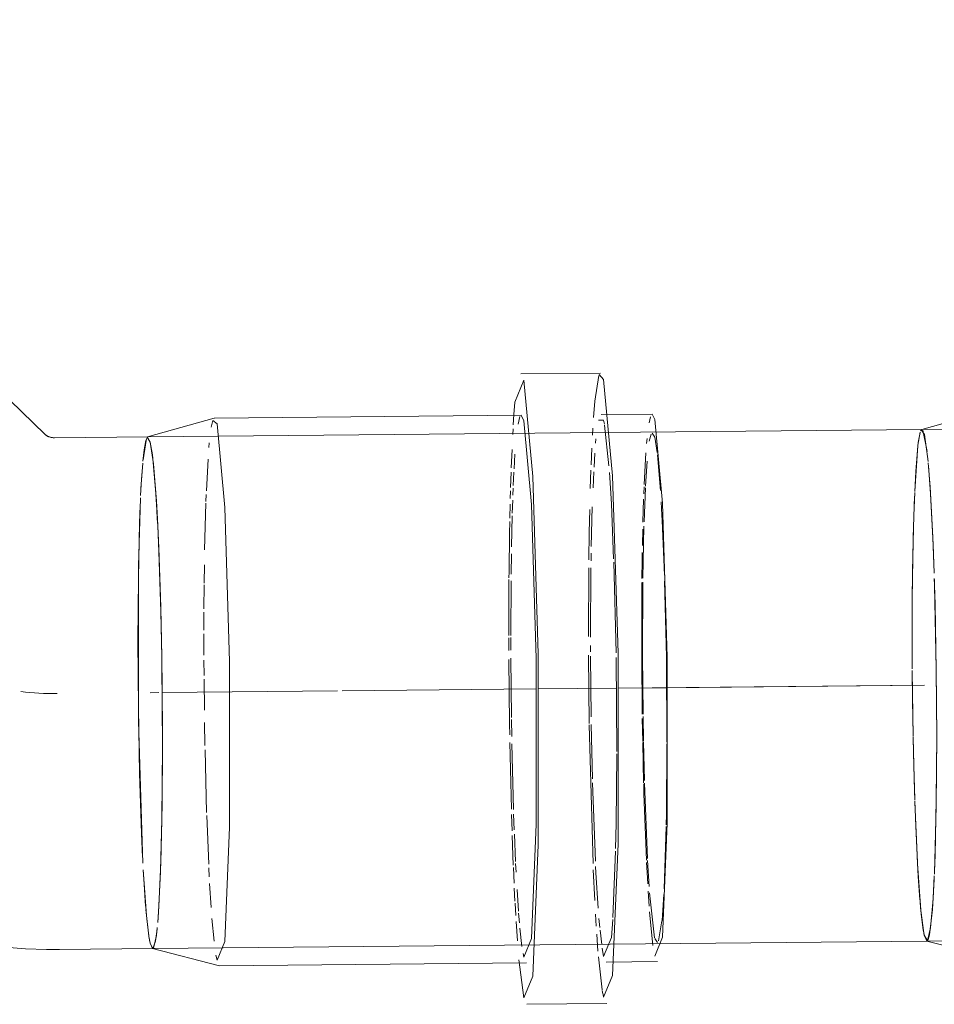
# Model space of a CAD drawing. Header units: millimetres. Extents: x -121 to 29920, y 1231 to 31888.
# Tile 9 of 256: x 7962 to 8051, y 8833 to 8929. Entities that reach past the tile are written whole.
import ezdxf

# ---------------------------------------------------------------- set-up
doc = ezdxf.new("R2010")
doc.units = ezdxf.units.MM
doc.linetypes.add('ADSK_Осевая', pattern=[700, 500, -100, 0, -100])
doc.layers.add('P-PIPE-____-CNTR', color=3, linetype='ADSK_Осевая', lineweight=20)
doc.layers.add('P-PIPE-____-OTLN', color=3, linetype='Continuous', lineweight=20)

# ---------------------------------------------------------------- blocks, each defined once
blk = doc.blocks.new('ADSK_ППР_Отвод канализационный_Составной - Отвод раструбный-1324022-3D severage Left')
at = {"layer": 'P-PIPE-____-OTLN', "color": 22}
for p, q in [((-16820.861, 8888.247), (-16862.603, 8928.78)), ((-16766.617, 8894.254), (-16774.408, 8894.178)), ((-16766.757, 8894.105), (-16766.32, 8893.625)), ((-16804.351, 8889.837), (-16810.857, 8888.025)), ((-16774.369, 8890.129), (-16804.335, 8889.84)), ((-16774.369, 8890.129), (-16774.112, 8889.583)), ((-16761.584, 8890.252), (-16766.578, 8890.204)), ((-16761.584, 8890.252), (-16761.326, 8889.706)), ((-16804.49, 8889.628), (-16804.077, 8889.294)), ((-16810.842, 8888.027), (-16819.931, 8887.939)), ((-16810.601, 8887.517), (-16810.857, 8888.025)), ((-16809.869, 8879.337), (-16809.897, 8879.887)), ((-16809.463, 8865.818), (-16809.474, 8866.537)), ((-16819.449, 8837.942), (-16810.36, 8838.029)), ((-16810.374, 8838.031), (-16803.835, 8836.344)), ((-16810.374, 8838.031), (-16810.36, 8838.029)), ((-16803.819, 8836.342), (-16773.854, 8836.631)), ((-16774.112, 8833.21), (-16774.517, 8836.206)), ((-16766.063, 8836.706), (-16761.068, 8836.754)), ((-16773.815, 8832.581), (-16766.024, 8832.656))]:
    blk.add_line(p, q, dxfattribs=at)
at = {"layer": 'P-PIPE-____-OTLN', "color": 9}
for p, q in [((-16775.142, 8889.2), (-16775.078, 8890.192)), ((-16774.677, 8889.266), (-16774.491, 8890)), ((-16761.891, 8889.39), (-16761.758, 8889.983)), ((-16804.646, 8888.953), (-16804.49, 8889.628)), ((-16766.814, 8889.639), (-16766.32, 8889.658)), ((-16766.32, 8889.658), (-16766.25, 8889.258)), ((-16766.235, 8889.168), (-16765.802, 8885.175)), ((-16810.977, 8887.855), (-16811.304, 8885.793)), ((-16761.583, 8888.386), (-16761.326, 8887.992)), ((-16810.392, 8886.269), (-16810.601, 8887.517)), ((-16810.053, 8882.5), (-16810.39, 8886.25)), ((-16811.336, 8885.443), (-16811.5, 8882.966)), ((-16809.922, 8880.344), (-16810.049, 8882.447)), ((-16760.623, 8880.362), (-16760.596, 8879.842)), ((-16809.905, 8880.021), (-16809.871, 8879.367)), ((-16809.576, 8871.385), (-16809.771, 8877.183)), ((-16765.33, 8875.774), (-16765.11, 8866.909)), ((-16809.474, 8866.537), (-16809.575, 8871.332)), ((-16809.473, 8866.492), (-16809.463, 8865.833)), ((-16809.404, 8857.782), (-16809.463, 8865.818)), ((-16765.161, 8847.552), (-16765.423, 8841.061)), ((-16811.279, 8845.705), (-16810.967, 8841.253)), ((-16809.791, 8841.597), (-16809.594, 8845.548)), ((-16810.938, 8840.945), (-16810.689, 8838.975)), ((-16809.869, 8840.577), (-16809.792, 8841.584)), ((-16810.081, 8838.789), (-16809.932, 8839.916)), ((-16810.669, 8838.864), (-16810.601, 8838.539)), ((-16810.35, 8838.03), (-16810.086, 8838.757)), ((-16810.601, 8838.539), (-16810.374, 8838.031)), ((-16766.32, 8837.252), (-16766.454, 8838.051)), ((-16804.077, 8836.888), (-16804.177, 8837.388)), ((-16774.517, 8836.206), (-16774.587, 8836.93)), ((-16774.112, 8837.177), (-16774.186, 8837.535)), ((-16766.458, 8833.992), (-16766.823, 8837.206)), ((-16766.387, 8833.597), (-16766.449, 8833.936)), ((-16766.32, 8833.285), (-16766.383, 8833.574))]:
    blk.add_line(p, q, dxfattribs=at)
at = {"layer": 'P-PIPE-____-OTLN', "color": 10}
for p, q in [((-16775.197, 8888.238), (-16775.166, 8888.797)), ((-16767.418, 8888.2), (-16767.381, 8888.864)), ((-16767.108, 8887.418), (-16767.073, 8887.813)), ((-16762.121, 8887.388), (-16762.079, 8887.861)), ((-16761.862, 8887.613), (-16761.676, 8888.293)), ((-16761.326, 8887.992), (-16761.102, 8886.505)), ((-16804.872, 8886.97), (-16804.832, 8887.425)), ((-16767.549, 8885.284), (-16767.482, 8886.907)), ((-16775.342, 8884.995), (-16775.268, 8886.774)), ((-16775.063, 8884.907), (-16774.977, 8886.329)), ((-16767.261, 8885.076), (-16767.181, 8886.43)), ((-16762.357, 8883.381), (-16762.191, 8886.452)), ((-16761.075, 8886.275), (-16760.768, 8882.787)), ((-16805.117, 8882.736), (-16804.956, 8885.837)), ((-16762.232, 8883.2), (-16762.083, 8885.644)), ((-16775.407, 8883.07), (-16775.357, 8884.564)), ((-16775.142, 8883.266), (-16775.08, 8884.583)), ((-16767.626, 8882.971), (-16767.568, 8884.773)), ((-16767.357, 8883.028), (-16767.285, 8884.62)), ((-16775.179, 8882.338), (-16775.152, 8883.025)), ((-16762.394, 8882.461), (-16762.367, 8883.149)), ((-16762.37, 8879.72), (-16762.24, 8883.035)), ((-16805.157, 8881.706), (-16805.131, 8882.406)), ((-16775.439, 8881.988), (-16775.416, 8882.762)), ((-16805.283, 8876.996), (-16805.163, 8881.545)), ((-16775.485, 8880.081), (-16775.453, 8881.431)), ((-16775.238, 8880.554), (-16775.197, 8881.834)), ((-16767.526, 8877.319), (-16767.425, 8881.199)), ((-16762.48, 8879.7), (-16762.412, 8881.943)), ((-16760.697, 8881.678), (-16760.623, 8880.362)), ((-16775.317, 8877.284), (-16775.246, 8880.292)), ((-16809.771, 8877.183), (-16809.869, 8879.337)), ((-16760.596, 8879.842), (-16760.384, 8874.512)), ((-16762.532, 8877.408), (-16762.497, 8879.019)), ((-16775.358, 8874.622), (-16775.329, 8876.589)), ((-16767.55, 8875.919), (-16767.538, 8876.664)), ((-16762.557, 8875.925), (-16762.544, 8876.713)), ((-16805.33, 8873.726), (-16805.308, 8875.513)), ((-16762.579, 8874.19), (-16762.557, 8875.913)), ((-16775.564, 8874.248), (-16775.56, 8874.829)), ((-16767.794, 8868.511), (-16767.768, 8875.241)), ((-16767.596, 8868.46), (-16767.56, 8875.222)), ((-16805.35, 8871.236), (-16805.332, 8873.559)), ((-16775.58, 8868.604), (-16775.566, 8874.1)), ((-16775.392, 8868.615), (-16775.366, 8873.951)), ((-16762.607, 8868.537), (-16762.583, 8873.805)), ((-16762.516, 8866.601), (-16762.492, 8873.829)), ((-16760.365, 8873.92), (-16760.191, 8866.495)), ((-16805.357, 8869.13), (-16805.352, 8870.878)), ((-16805.355, 8866.691), (-16805.358, 8868.764)), ((-16775.577, 8867.155), (-16775.58, 8868.38)), ((-16775.39, 8867.177), (-16775.392, 8868.414)), ((-16767.594, 8867.022), (-16767.595, 8867.64)), ((-16762.602, 8866.679), (-16762.607, 8868.525)), ((-16767.723, 8860.018), (-16767.788, 8866.698)), ((-16762.55, 8860.943), (-16762.602, 8866.676)), ((-16805.345, 8864.715), (-16805.353, 8866.19)), ((-16775.332, 8860.596), (-16775.387, 8866.387)), ((-16767.541, 8860.658), (-16767.593, 8866.602)), ((-16762.467, 8860.917), (-16762.516, 8866.599)), ((-16805.312, 8861.33), (-16805.342, 8864.345)), ((-16805.257, 8857.868), (-16805.295, 8860.106)), ((-16775.302, 8858.733), (-16775.329, 8860.395)), ((-16767.356, 8846.333), (-16767.721, 8859.897)), ((-16767.415, 8854.604), (-16767.53, 8859.916)), ((-16762.506, 8858.245), (-16762.544, 8860.518)), ((-16762.422, 8858.328), (-16762.464, 8860.713)), ((-16775.328, 8851.637), (-16775.484, 8858.156)), ((-16775.125, 8851.621), (-16775.289, 8858.025)), ((-16762.414, 8854.226), (-16762.504, 8858.148)), ((-16762.327, 8854.442), (-16762.42, 8858.233)), ((-16805.091, 8851.332), (-16805.249, 8857.46)), ((-16767.13, 8846.57), (-16767.405, 8854.226)), ((-16762.383, 8853.153), (-16762.411, 8854.129)), ((-16762.04, 8846.837), (-16762.32, 8854.196)), ((-16762.139, 8846.671), (-16762.383, 8853.14)), ((-16804.89, 8846.259), (-16805.08, 8851.016)), ((-16775.263, 8849.527), (-16775.313, 8851.13)), ((-16775.056, 8849.641), (-16775.11, 8851.17)), ((-16760.211, 8849.943), (-16760.417, 8843.871)), ((-16775.141, 8846.187), (-16775.248, 8849.085)), ((-16774.925, 8846.548), (-16775.039, 8849.216)), ((-16761.876, 8844.094), (-16762.03, 8846.644)), ((-16804.83, 8845.052), (-16804.874, 8845.914)), ((-16775.066, 8844.418), (-16775.132, 8845.956)), ((-16774.872, 8845.487), (-16774.914, 8846.334)), ((-16767.189, 8842.713), (-16767.331, 8845.727)), ((-16804.649, 8842.053), (-16804.794, 8844.387)), ((-16774.98, 8842.644), (-16775.043, 8843.917)), ((-16774.636, 8841.673), (-16774.777, 8843.787)), ((-16761.878, 8842.17), (-16761.974, 8843.625)), ((-16761.34, 8839.086), (-16761.833, 8843.486)), ((-16760.446, 8843.314), (-16760.621, 8840.76)), ((-16774.903, 8841.251), (-16774.97, 8842.447)), ((-16761.507, 8838.318), (-16761.836, 8841.608)), ((-16804.363, 8838.753), (-16804.569, 8840.966)), ((-16774.741, 8838.793), (-16774.867, 8840.664)), ((-16774.544, 8840.534), (-16774.621, 8841.485)), ((-16767.044, 8840.202), (-16767.116, 8841.39)), ((-16766.697, 8840.092), (-16766.776, 8840.963)), ((-16760.623, 8840.738), (-16760.948, 8838.771)), ((-16774.297, 8838.234), (-16774.499, 8840.027)), ((-16766.507, 8838.432), (-16766.67, 8839.822)), ((-16766.872, 8837.788), (-16766.994, 8839.449)), ((-16761.07, 8838.62), (-16761.326, 8839.014)), ((-16810.291, 8838.073), (-16810.359, 8838.031))]:
    blk.add_line(p, q, dxfattribs=at)
at = {"layer": 'P-PIPE-____-OTLN', "color": 22}
for points in [[(-16775.078, 8890.192, 0), (-16774.978, 8891.426, 0), (-16774.112, 8893.55, 0)], [(-16774.112, 8893.55, 0), (-16773.245, 8884.15, 0), (-16772.709, 8866.817, 0), (-16772.709, 8848.171, 0), (-16773.245, 8835.334, 0), (-16774.112, 8833.21, 0)], [(-16766.32, 8893.625, 0), (-16765.454, 8884.225, 0), (-16764.918, 8866.892, 0), (-16764.918, 8848.246, 0), (-16765.454, 8835.409, 0), (-16766.32, 8833.285, 0)], [(-16761.326, 8889.706, 0), (-16760.574, 8881.542, 0), (-16760.108, 8866.488, 0), (-16760.108, 8850.294, 0), (-16760.574, 8839.145, 0), (-16761.326, 8837.3, 0)], [(-16804.077, 8889.294, 0), (-16803.324, 8881.13, 0), (-16802.859, 8866.076, 0), (-16802.859, 8849.882, 0), (-16803.324, 8838.733, 0), (-16804.077, 8836.888, 0)], [(-16774.112, 8889.583, 0), (-16773.359, 8881.419, 0), (-16772.894, 8866.365, 0), (-16772.894, 8850.171, 0), (-16773.359, 8839.022, 0), (-16774.112, 8837.177, 0)], [(-16819.931, 8887.939, 0), (-16820.001, 8887.94, 0), (-16820.07, 8887.943, 0), (-16820.137, 8887.949, 0), (-16820.203, 8887.958, 0), (-16820.266, 8887.968, 0), (-16820.326, 8887.981, 0), (-16820.385, 8887.996, 0), (-16820.44, 8888.012, 0), (-16820.492, 8888.03, 0), (-16820.542, 8888.049, 0), (-16820.588, 8888.068, 0), (-16820.631, 8888.089, 0), (-16820.672, 8888.11, 0), (-16820.709, 8888.131, 0), (-16820.742, 8888.153, 0), (-16820.773, 8888.174, 0), (-16820.801, 8888.195, 0), (-16820.826, 8888.215, 0), (-16820.848, 8888.235, 0), (-16820.861, 8888.247, 0)], [(-16810.91, 8887.983, 0), (-16810.601, 8887.517, 0), (-16810.291, 8885.382, 0), (-16810.002, 8881.724, 0), (-16809.905, 8880.021, 0)], [(-16809.871, 8879.367, 0), (-16809.754, 8876.792, 0), (-16809.564, 8870.922, 0), (-16809.473, 8866.492, 0)], [(-16809.458, 8865.478, 0), (-16809.445, 8864.514, 0), (-16809.404, 8858.004, 0)], [(-16809.404, 8858.004, 0), (-16809.445, 8851.837, 0), (-16809.458, 8850.981, 0)], [(-16855.693, 8852.376, 0), (-16854.197, 8850.981, 0), (-16852.647, 8849.648, 0), (-16851.045, 8848.379, 0), (-16849.394, 8847.176, 0), (-16847.697, 8846.04, 0), (-16845.956, 8844.974, 0), (-16844.175, 8843.979, 0), (-16842.357, 8843.055, 0), (-16840.504, 8842.206, 0), (-16838.619, 8841.431, 0), (-16836.705, 8840.731, 0), (-16834.767, 8840.108, 0), (-16832.805, 8839.563, 0), (-16830.825, 8839.096, 0), (-16828.828, 8838.707, 0), (-16826.818, 8838.397, 0), (-16824.798, 8838.167, 0), (-16822.77, 8838.016, 0), (-16820.739, 8837.945, 0), (-16819.449, 8837.942, 0)], [(-16809.464, 8850.612, 0), (-16809.564, 8846.433, 0), (-16809.754, 8842.16, 0), (-16809.871, 8840.561, 0)], [(-16809.914, 8840.091, 0), (-16810.002, 8839.308, 0), (-16810.291, 8838.073, 0)]]:
    blk.add_polyline3d(points, dxfattribs=at)
at = {"layer": 'P-PIPE-____-OTLN', "color": 9}
for points in [[(-16767.315, 8889.909, 0), (-16767.187, 8891.501, 0), (-16766.797, 8894.008, 0)], [(-16811.316, 8885.66, 0), (-16811.199, 8886.748, 0), (-16811.038, 8887.656, 0)], [(-16811.533, 8882.294, 0), (-16811.447, 8883.897, 0), (-16811.336, 8885.439, 0)], [(-16765.755, 8884.547, 0), (-16765.568, 8881.494, 0), (-16765.342, 8876.109, 0)], [(-16811.543, 8882.08, 0), (-16811.739, 8875.373, 0), (-16811.739, 8860.238, 0), (-16811.315, 8846.374, 0)], [(-16811.798, 8868.052, 0), (-16811.757, 8874.219, 0), (-16811.637, 8879.623, 0), (-16811.577, 8881.295, 0)], [(-16811.345, 8846.972, 0), (-16811.447, 8849.264, 0), (-16811.637, 8855.134, 0), (-16811.757, 8861.542, 0), (-16811.798, 8868.052, 0)], [(-16765.103, 8866.468, 0), (-16765.103, 8866.44, 0), (-16765.045, 8857.289, 0)], [(-16809.592, 8845.606, 0), (-16809.463, 8850.683, 0), (-16809.404, 8857.727, 0)], [(-16765.045, 8857.059, 0), (-16765.103, 8850.246, 0), (-16765.154, 8847.815, 0)], [(-16811.045, 8842.155, 0), (-16811.199, 8844.332, 0), (-16811.281, 8845.735, 0)], [(-16810.733, 8839.247, 0), (-16810.91, 8840.674, 0), (-16811.018, 8841.828, 0)], [(-16765.435, 8840.877, 0), (-16765.568, 8839.097, 0), (-16766.32, 8837.252, 0)], [(-16810.359, 8838.031, 0), (-16810.601, 8838.539, 0), (-16810.701, 8839.049, 0)]]:
    blk.add_polyline3d(points, dxfattribs=at)
at = {"layer": 'P-PIPE-____-OTLN', "color": 10}
for points in [[(-16767.76, 8876.011, 0), (-16767.723, 8878.664, 0), (-16767.678, 8880.929, 0)], [(-16775.56, 8874.834, 0), (-16775.514, 8878.589, 0), (-16775.492, 8879.75, 0)], [(-16762.488, 8874.21, 0), (-16762.464, 8875.848, 0), (-16762.383, 8879.306, 0)], [(-16775.497, 8858.896, 0), (-16775.514, 8859.943, 0), (-16775.573, 8866.269, 0)], [(-16760.191, 8866.474, 0), (-16760.188, 8866.293, 0), (-16760.134, 8858.239, 0)], [(-16760.134, 8858.012, 0), (-16760.188, 8851.158, 0), (-16760.208, 8850.101, 0)], [(-16762.017, 8844.339, 0), (-16762.079, 8845.464, 0), (-16762.129, 8846.452, 0)], [(-16766.857, 8841.96, 0), (-16767.073, 8845.416, 0), (-16767.105, 8846.037, 0)]]:
    blk.add_polyline3d(points, dxfattribs=at)
at = {"layer": 'P-PIPE-____-OTLN', "color": 9}
blk.add_ellipse((-16819.69, 8888.718), major_axis=(25.599, 6.099), ratio=0.978432, start_param=4.348088, end_param=4.483383, dxfattribs=at)
blk = doc.blocks.new('ADSK_ППР_Отвод канализационный_Составной - Отвод раструбный-1586751-3D severage Left')
at = {"layer": 'P-PIPE-____-OTLN', "color": 22}
for p, q in [((-16628.474, 8904.082), (-16633.719, 8902.92)), ((-16624.236, 8900.872), (-16627.598, 8900.127)), ((-16632.843, 8898.966), (-16653.017, 8894.499)), ((-16691.011, 8894.983), (-16698.802, 8894.907)), ((-16657.03, 8891.818), (-16663.149, 8890.463)), ((-16658.123, 8892.256), (-16661.802, 8889.722)), ((-16698.763, 8890.858), (-16728.728, 8890.569)), ((-16685.977, 8890.981), (-16690.972, 8890.933)), ((-16728.744, 8890.566), (-16735.25, 8888.754)), ((-16735.235, 8888.756), (-16735.25, 8888.754)), ((-16676.203, 8889.325), (-16735.235, 8888.756)), ((-16636.388, 8878.518), (-16636.655, 8879.067)), ((-16734.008, 8873.515), (-16734.026, 8874.087)), ((-16598.654, 8871.136), (-16598.666, 8870.22)), ((-16616.032, 8847.893), (-16612.67, 8848.637)), ((-16641.45, 8842.264), (-16621.277, 8846.731)), ((-16620.401, 8842.777), (-16615.156, 8843.938)), ((-16652.339, 8841.646), (-16646.22, 8843)), ((-16651.432, 8842.886), (-16647.026, 8842.142)), ((-16646.22, 8843), (-16645.907, 8843.074)), ((-16641.45, 8842.264), (-16648.2, 8842.386)), ((-16734.768, 8838.76), (-16728.228, 8837.073)), ((-16734.768, 8838.76), (-16734.753, 8838.758)), ((-16734.753, 8838.758), (-16675.721, 8839.327)), ((-16728.212, 8837.071), (-16698.247, 8837.36)), ((-16690.456, 8837.435), (-16685.461, 8837.483)), ((-16698.208, 8833.31), (-16690.417, 8833.385))]:
    blk.add_line(p, q, dxfattribs=at)
at = {"layer": 'P-PIPE-____-OTLN', "color": 9}
for p, q in [((-16631.436, 8903.12), (-16628.86, 8903.991)), ((-16636.405, 8899.859), (-16631.908, 8902.907)), ((-16624.956, 8900.402), (-16619.303, 8899.476)), ((-16624.571, 8900.793), (-16620.084, 8901.167)), ((-16628.26, 8899.31), (-16626.795, 8900.043)), ((-16636.536, 8897.588), (-16633.178, 8898.888)), ((-16631.54, 8898.531), (-16630.413, 8899.136)), ((-16624.171, 8899.09), (-16623.876, 8899.158)), ((-16644.967, 8894.782), (-16642.173, 8898.082)), ((-16691.378, 8893.907), (-16691.169, 8894.79)), ((-16691.693, 8890.85), (-16691.396, 8893.794)), ((-16699.527, 8890.045), (-16699.378, 8891.955)), ((-16657.599, 8891.679), (-16661.802, 8889.722)), ((-16660.516, 8890.511), (-16657.355, 8891.74)), ((-16657.03, 8891.818), (-16657.343, 8891.745)), ((-16646.169, 8889.812), (-16656.947, 8891.836)), ((-16699.076, 8889.96), (-16698.9, 8890.691)), ((-16686.296, 8890.047), (-16686.115, 8890.814)), ((-16729.043, 8889.66), (-16728.866, 8890.402)), ((-16661.718, 8889.778), (-16660.877, 8890.308)), ((-16663.054, 8888.754), (-16662.112, 8889.5)), ((-16662.205, 8889.434), (-16663.022, 8888.784)), ((-16643.28, 8887.741), (-16645.49, 8889.391)), ((-16735.404, 8888.486), (-16735.627, 8887.197)), ((-16734.737, 8886.597), (-16735.139, 8888.675)), ((-16663.396, 8888.456), (-16666.595, 8884.539)), ((-16664.709, 8887.117), (-16663.542, 8888.319)), ((-16735.63, 8887.174), (-16735.941, 8882.701)), ((-16666.846, 8884.113), (-16664.786, 8887.028)), ((-16639.065, 8883.097), (-16642.486, 8887.032)), ((-16685.35, 8885.97), (-16685.295, 8885.336)), ((-16734.44, 8883.134), (-16734.624, 8885.495)), ((-16666.876, 8884.065), (-16668.86, 8879.471)), ((-16667.65, 8882.583), (-16666.861, 8884.088)), ((-16604.978, 8884.705), (-16603.447, 8880.241)), ((-16734.175, 8878.187), (-16734.439, 8883.132)), ((-16735.962, 8882.215), (-16736.09, 8878.201)), ((-16636.982, 8879.703), (-16638.72, 8882.601)), ((-16603.437, 8880.206), (-16602.016, 8870.391)), ((-16734.047, 8874.752), (-16734.175, 8878.182)), ((-16669.032, 8878.899), (-16670.129, 8870.791)), ((-16635.731, 8877.043), (-16636.388, 8878.518)), ((-16736.093, 8878.083), (-16736.179, 8872.176)), ((-16633.812, 8870.781), (-16635.489, 8876.444)), ((-16684.751, 8874.562), (-16684.729, 8873.806)), ((-16734.009, 8873.547), (-16734.028, 8874.173)), ((-16733.839, 8865.362), (-16734.008, 8873.515)), ((-16736.18, 8871.99), (-16736.191, 8868.781)), ((-16736.182, 8871.724), (-16736.191, 8868.781)), ((-16670.129, 8870.791), (-16669.828, 8866.337)), ((-16689.552, 8870.244), (-16689.468, 8864.451)), ((-16633.122, 8864.027), (-16633.697, 8870.189)), ((-16602.016, 8870.391), (-16602.066, 8869.387)), ((-16598.684, 8869.696), (-16600.262, 8861.087)), ((-16736.191, 8868.781), (-16736.179, 8865.371)), ((-16736.191, 8868.781), (-16736.179, 8865.405)), ((-16602.102, 8868.828), (-16605.564, 8856.073)), ((-16736.178, 8865.172), (-16736.094, 8858.746)), ((-16733.797, 8858.733), (-16733.839, 8865.357)), ((-16689.465, 8864.219), (-16689.433, 8858.809)), ((-16635.643, 8852.147), (-16633.122, 8864.027)), ((-16600.35, 8860.835), (-16602.435, 8856.425)), ((-16733.846, 8851.98), (-16733.797, 8858.733)), ((-16689.433, 8858.809), (-16689.436, 8857.791)), ((-16689.437, 8857.621), (-16689.539, 8848.967)), ((-16602.465, 8856.376), (-16612.335, 8848.716)), ((-16605.797, 8855.681), (-16607.595, 8853.244)), ((-16735.927, 8852.335), (-16735.673, 8846.439)), ((-16607.971, 8852.827), (-16608.971, 8851.828)), ((-16734.026, 8845.299), (-16733.847, 8851.975)), ((-16636.388, 8850.73), (-16635.905, 8851.619)), ((-16644.525, 8843.497), (-16636.982, 8849.762)), ((-16614.379, 8848.368), (-16616.972, 8848.354)), ((-16616.116, 8847.876), (-16620.29, 8847.689)), ((-16621.547, 8846.674), (-16625.58, 8846.448)), ((-16620.942, 8846.81), (-16621.277, 8846.731)), ((-16735.666, 8846.32), (-16735.421, 8842.679)), ((-16734.218, 8841.86), (-16734.047, 8844.811)), ((-16630.51, 8843.721), (-16634.105, 8845.443)), ((-16620.499, 8843.65), (-16625.186, 8844.787)), ((-16615.168, 8843.936), (-16620.017, 8843.605)), ((-16614.771, 8844.029), (-16615.156, 8843.938)), ((-16651.625, 8842.92), (-16653.357, 8843.348)), ((-16649.431, 8842.695), (-16651.625, 8842.92)), ((-16648.863, 8842.69), (-16646.515, 8842.939)), ((-16646.836, 8842.879), (-16648.852, 8842.692)), ((-16734.5, 8839.375), (-16734.218, 8841.853)), ((-16641.115, 8842.343), (-16641.45, 8842.264)), ((-16689.947, 8840.088), (-16690.318, 8837.602)), ((-16735.002, 8839.302), (-16734.775, 8838.763)), ((-16734.624, 8838.914), (-16734.501, 8839.373)), ((-16685.35, 8839.389), (-16685.474, 8839.263)), ((-16728.289, 8837.12), (-16728.569, 8838.111)), ((-16698.977, 8837.516), (-16699.066, 8838.593)), ((-16698.281, 8837.37), (-16698.581, 8838.271)), ((-16691.175, 8837.468), (-16691.28, 8838.707)), ((-16690.458, 8837.47), (-16690.788, 8838.424)), ((-16685.492, 8837.491), (-16685.794, 8838.387)), ((-16690.452, 8833.394), (-16691.082, 8836.52))]:
    blk.add_line(p, q, dxfattribs=at)
at = {"layer": 'P-PIPE-____-OTLN', "color": 10}
for p, q in [((-16626.233, 8900.272), (-16624.571, 8900.793)), ((-16639.695, 8895.994), (-16636.921, 8899.366)), ((-16623.582, 8899.217), (-16620.58, 8899.404)), ((-16620.531, 8899.401), (-16615.335, 8898.278)), ((-16630.355, 8897.87), (-16629.563, 8898.474)), ((-16626.334, 8898.311), (-16624.423, 8899.024)), ((-16633.684, 8897.037), (-16632.869, 8897.66)), ((-16632.818, 8895.412), (-16630.7, 8897.581)), ((-16631.588, 8894.336), (-16626.869, 8898.045)), ((-16615.335, 8898.278), (-16614.426, 8897.896)), ((-16638.17, 8896.568), (-16637.028, 8897.31)), ((-16637.026, 8893.542), (-16633.986, 8896.787)), ((-16641.425, 8893.506), (-16639.172, 8895.79)), ((-16645.503, 8893.953), (-16645.038, 8894.678)), ((-16641.278, 8893.275), (-16640.67, 8894.414)), ((-16634.47, 8893.084), (-16633.68, 8894.285)), ((-16609.377, 8894.361), (-16608.499, 8893.483)), ((-16646.506, 8892.13), (-16646.011, 8893.078)), ((-16641.583, 8892.649), (-16641.331, 8893.17)), ((-16637.833, 8892.339), (-16637.073, 8893.477)), ((-16635.191, 8891.81), (-16634.641, 8892.799)), ((-16608.414, 8893.394), (-16606.179, 8890.743)), ((-16647.007, 8891.053), (-16646.58, 8891.978)), ((-16642.992, 8889.051), (-16641.942, 8891.856)), ((-16642.813, 8891.601), (-16642.192, 8892.512)), ((-16638.912, 8890.323), (-16637.97, 8892.111)), ((-16644.12, 8889.265), (-16643.187, 8890.997)), ((-16636.46, 8888.938), (-16635.324, 8891.552)), ((-16660.86, 8889.882), (-16660.267, 8890.489)), ((-16647.903, 8888.721), (-16647.231, 8890.526)), ((-16639.697, 8888.424), (-16639.109, 8889.888)), ((-16735.25, 8888.754), (-16735.364, 8888.6)), ((-16729.215, 8888.267), (-16729.105, 8889.242)), ((-16691.889, 8887.329), (-16691.797, 8889.195)), ((-16691.424, 8888.859), (-16691.359, 8889.44)), ((-16686.444, 8888.88), (-16686.373, 8889.511)), ((-16686.235, 8888.451), (-16686.096, 8889.058)), ((-16686.089, 8889.075), (-16685.965, 8889.201)), ((-16685.94, 8889.189), (-16685.67, 8888.41)), ((-16661.582, 8889.06), (-16661.049, 8889.676)), ((-16644.492, 8888.458), (-16644.235, 8889.024)), ((-16643.421, 8887.58), (-16642.994, 8889.043)), ((-16637.56, 8885.113), (-16636.504, 8888.818)), ((-16636.368, 8883.705), (-16634.795, 8889.174)), ((-16605.246, 8889.429), (-16603.788, 8887.004)), ((-16699.394, 8886.693), (-16699.284, 8888.168)), ((-16691.605, 8886.662), (-16691.48, 8888.278)), ((-16686.673, 8883.034), (-16686.275, 8888.192)), ((-16686.609, 8886.816), (-16686.481, 8888.496)), ((-16685.568, 8887.825), (-16685.35, 8885.97)), ((-16662.951, 8887.189), (-16662.155, 8888.332)), ((-16648.383, 8887.154), (-16648.152, 8887.945)), ((-16640.718, 8884.902), (-16639.765, 8888.236)), ((-16699.73, 8886.023), (-16699.698, 8886.85)), ((-16691.942, 8886.042), (-16691.907, 8886.925)), ((-16645.926, 8884.245), (-16645.067, 8887.032)), ((-16643.682, 8886.533), (-16643.421, 8887.58)), ((-16699.809, 8883.592), (-16699.734, 8885.926)), ((-16699.521, 8884.317), (-16699.405, 8886.516)), ((-16691.75, 8883.934), (-16691.633, 8886.215)), ((-16663.673, 8885.989), (-16663.375, 8886.505)), ((-16649.259, 8883.138), (-16648.486, 8886.774)), ((-16644.216, 8883.702), (-16643.682, 8886.533)), ((-16603.483, 8886.413), (-16603.233, 8885.899)), ((-16603.233, 8885.899), (-16602.518, 8884.267)), ((-16692.025, 8883.464), (-16691.952, 8885.746)), ((-16685.282, 8885.181), (-16685.081, 8882.175)), ((-16664.936, 8883.351), (-16663.971, 8885.437)), ((-16646.16, 8883.239), (-16645.967, 8884.082)), ((-16640.917, 8883.944), (-16640.762, 8884.703)), ((-16637.883, 8883.341), (-16637.624, 8884.803)), ((-16699.844, 8882.218), (-16699.814, 8883.398)), ((-16699.575, 8882.994), (-16699.541, 8883.859)), ((-16692.049, 8882.599), (-16692.031, 8883.261)), ((-16691.781, 8883.124), (-16691.75, 8883.924)), ((-16646.723, 8879.512), (-16646.18, 8883.146)), ((-16644.611, 8878.33), (-16644.313, 8882.986)), ((-16641.614, 8877.629), (-16641.056, 8883.179)), ((-16638.157, 8880.912), (-16637.928, 8883.031)), ((-16636.893, 8879.34), (-16636.46, 8883.173)), ((-16602.277, 8883.65), (-16601.575, 8881.588)), ((-16729.581, 8881.519), (-16729.551, 8882.409)), ((-16699.62, 8881.676), (-16699.582, 8882.809)), ((-16692.143, 8877.568), (-16692.049, 8882.591)), ((-16691.919, 8877.831), (-16691.807, 8882.398)), ((-16686.889, 8879.815), (-16686.797, 8882.922)), ((-16686.782, 8879.886), (-16686.688, 8882.691)), ((-16685.074, 8882.047), (-16684.786, 8875.619)), ((-16665.576, 8881.6), (-16665.127, 8882.868)), ((-16649.648, 8880.118), (-16649.31, 8882.815)), ((-16729.664, 8878.329), (-16729.594, 8881.115)), ((-16699.953, 8875.086), (-16699.854, 8881.789)), ((-16699.757, 8874.848), (-16699.632, 8881.267)), ((-16666.171, 8879.487), (-16665.663, 8881.325)), ((-16601.471, 8881.239), (-16600.727, 8878.181)), ((-16638.252, 8878.373), (-16638.206, 8880.15)), ((-16686.952, 8876.479), (-16686.894, 8879.59)), ((-16686.859, 8876.179), (-16686.785, 8879.783)), ((-16649.857, 8877.015), (-16649.727, 8879.216)), ((-16646.859, 8876.467), (-16646.744, 8879.261)), ((-16667.019, 8872.952), (-16666.318, 8878.845)), ((-16644.576, 8876.484), (-16644.612, 8878.177)), ((-16636.948, 8878.344), (-16636.908, 8879.101)), ((-16729.687, 8877.086), (-16729.669, 8878.071)), ((-16692.164, 8875.658), (-16692.147, 8877.261)), ((-16691.946, 8876.024), (-16691.924, 8877.532)), ((-16637.392, 8870.579), (-16638.24, 8877.462)), ((-16636.894, 8876.922), (-16636.956, 8878.137)), ((-16600.641, 8877.733), (-16600.268, 8875.322)), ((-16729.741, 8872.338), (-16729.687, 8877.085)), ((-16649.758, 8875.197), (-16649.857, 8877.015)), ((-16640.89, 8870.907), (-16641.589, 8877.06)), ((-16633.914, 8864.132), (-16636.85, 8876.294)), ((-16692.184, 8872.52), (-16692.166, 8875.437)), ((-16691.98, 8872.628), (-16691.949, 8875.793)), ((-16686.991, 8872.72), (-16686.961, 8875.856)), ((-16686.897, 8872.887), (-16686.86, 8876.136)), ((-16684.778, 8875.409), (-16684.751, 8874.562)), ((-16645.897, 8868.222), (-16646.855, 8875.958)), ((-16643.882, 8870.473), (-16644.549, 8875.935)), ((-16699.977, 8870.886), (-16699.956, 8874.731)), ((-16699.785, 8870.171), (-16699.76, 8874.529)), ((-16649.221, 8870.431), (-16649.755, 8875.143)), ((-16600.199, 8874.741), (-16599.949, 8871.373)), ((-16684.729, 8873.806), (-16684.644, 8870.387)), ((-16691.994, 8869.559), (-16691.981, 8872.497)), ((-16686.916, 8869.256), (-16686.899, 8872.584)), ((-16729.751, 8869.778), (-16729.745, 8871.678)), ((-16692.188, 8870.373), (-16692.185, 8872.189)), ((-16687, 8869.607), (-16686.993, 8872.323)), ((-16666.572, 8866.3), (-16667.01, 8870.742)), ((-16639.86, 8866.651), (-16640.842, 8870.652)), ((-16599.991, 8870.511), (-16600.895, 8864.107)), ((-16692.187, 8869.198), (-16692.188, 8870.373)), ((-16684.642, 8870.264), (-16684.559, 8864.857)), ((-16649.056, 8869.458), (-16649.161, 8870.065)), ((-16643.527, 8868.781), (-16643.874, 8870.43)), ((-16635.072, 8863.551), (-16637.29, 8870.128)), ((-16729.749, 8867.829), (-16729.751, 8868.842)), ((-16699.962, 8866.452), (-16699.975, 8868.989)), ((-16699.779, 8866.796), (-16699.785, 8869.131)), ((-16692.136, 8862.206), (-16692.186, 8868.953)), ((-16691.935, 8861.8), (-16691.992, 8868.952)), ((-16648.696, 8867.66), (-16649.009, 8869.201)), ((-16729.739, 8865.638), (-16729.748, 8867.577)), ((-16686.942, 8861.557), (-16686.999, 8868.505)), ((-16686.808, 8858.742), (-16686.914, 8868.471)), ((-16645.472, 8866.58), (-16645.781, 8867.743)), ((-16699.906, 8860.954), (-16699.959, 8866.075)), ((-16699.727, 8861.432), (-16699.777, 8866.432)), ((-16665.889, 8863.017), (-16666.501, 8865.873)), ((-16644.242, 8862.968), (-16645.369, 8866.222)), ((-16638.477, 8862.909), (-16639.642, 8865.961)), ((-16729.68, 8860.302), (-16729.735, 8865.073)), ((-16684.553, 8864.326), (-16684.523, 8859.209)), ((-16664.408, 8858.485), (-16665.888, 8863.012)), ((-16630.53, 8858.508), (-16633.293, 8862.84)), ((-16601.042, 8863.524), (-16601.613, 8861.642)), ((-16643.457, 8861.159), (-16643.801, 8861.919)), ((-16638.065, 8862.012), (-16638.395, 8862.726)), ((-16634.049, 8861.463), (-16634.47, 8862.28)), ((-16699.867, 8858.475), (-16699.904, 8860.848)), ((-16699.685, 8858.893), (-16699.725, 8861.312)), ((-16692.029, 8856.09), (-16692.125, 8861.371)), ((-16691.827, 8855.962), (-16691.924, 8861.003)), ((-16686.9, 8859.017), (-16686.94, 8861.435)), ((-16635.531, 8857.705), (-16637.833, 8861.536)), ((-16601.767, 8861.21), (-16602.684, 8859.075)), ((-16729.656, 8858.915), (-16729.675, 8860.004)), ((-16641.735, 8857.941), (-16643.078, 8860.374)), ((-16631.826, 8857.876), (-16633.66, 8860.755)), ((-16729.581, 8855.447), (-16729.645, 8858.316)), ((-16699.767, 8853.824), (-16699.861, 8858.132)), ((-16699.571, 8854.07), (-16699.678, 8858.54)), ((-16686.776, 8853.868), (-16686.893, 8858.664)), ((-16684.526, 8858.268), (-16684.605, 8850.841)), ((-16663.5, 8856.416), (-16664.224, 8858.035)), ((-16638.909, 8857.174), (-16639.443, 8858.103)), ((-16602.869, 8858.711), (-16603.232, 8858.048)), ((-16640.775, 8856.458), (-16641.324, 8857.284)), ((-16631.041, 8856.831), (-16631.581, 8857.54)), ((-16603.483, 8857.624), (-16605.119, 8855.397)), ((-16637.711, 8855.29), (-16638.623, 8856.7)), ((-16627.724, 8853.296), (-16630.638, 8856.329)), ((-16626.03, 8853.83), (-16628.981, 8856.645)), ((-16729.527, 8853.444), (-16729.575, 8855.22)), ((-16691.992, 8854.517), (-16692.027, 8855.985)), ((-16691.789, 8854.467), (-16691.827, 8855.939)), ((-16660.774, 8851.74), (-16663.251, 8855.907)), ((-16641.494, 8852.263), (-16643.996, 8855.799)), ((-16639.448, 8854.673), (-16640.411, 8855.94)), ((-16636.769, 8853.971), (-16637.612, 8855.146)), ((-16630.999, 8852.541), (-16633.492, 8855.098)), ((-16605.303, 8855.189), (-16606.842, 8853.67)), ((-16691.911, 8851.606), (-16691.987, 8854.335)), ((-16637.245, 8852.24), (-16639.114, 8854.264)), ((-16699.744, 8852.974), (-16699.758, 8853.508)), ((-16699.543, 8853.142), (-16699.561, 8853.733)), ((-16686.755, 8853.179), (-16686.776, 8853.856)), ((-16625.96, 8851.881), (-16627.636, 8853.219)), ((-16624.487, 8852.709), (-16625.925, 8853.746)), ((-16729.282, 8846.95), (-16729.495, 8852.393)), ((-16699.709, 8851.742), (-16699.73, 8852.46)), ((-16699.39, 8848.882), (-16699.523, 8852.509)), ((-16686.648, 8850.099), (-16686.736, 8852.559)), ((-16634.719, 8851.497), (-16635.758, 8852.69)), ((-16629.141, 8851.021), (-16630.75, 8852.319)), ((-16620.342, 8850.809), (-16624.171, 8852.509)), ((-16607.988, 8852.75), (-16611.416, 8850.838)), ((-16699.627, 8849.284), (-16699.698, 8851.382)), ((-16691.807, 8848.527), (-16691.907, 8851.457)), ((-16640.329, 8850.872), (-16641.042, 8851.707)), ((-16635.47, 8850.664), (-16636.164, 8851.244)), ((-16625.069, 8851.267), (-16625.741, 8851.723)), ((-16684.609, 8850.592), (-16684.729, 8846.34)), ((-16639.095, 8849.539), (-16639.902, 8850.396)), ((-16634.448, 8849.889), (-16635.165, 8850.423)), ((-16632.956, 8849.724), (-16634.392, 8851.145)), ((-16621.917, 8849.589), (-16623.937, 8850.579)), ((-16618.626, 8850.385), (-16619.979, 8850.704)), ((-16614.535, 8850.132), (-16618.599, 8850.38)), ((-16613.061, 8850.344), (-16614.031, 8850.183)), ((-16612.735, 8850.419), (-16613.029, 8850.351)), ((-16611.549, 8850.787), (-16612.712, 8850.425)), ((-16691.574, 8848.489), (-16691.621, 8849.572)), ((-16686.531, 8847.375), (-16686.638, 8849.842)), ((-16686.206, 8843.927), (-16686.537, 8849.869)), ((-16656.69, 8847.089), (-16659.621, 8850.206)), ((-16638.319, 8848.768), (-16639.062, 8849.506)), ((-16626.017, 8849.2), (-16627.393, 8849.891)), ((-16618.568, 8848.573), (-16621.898, 8849.581)), ((-16699.59, 8848.289), (-16699.624, 8849.207)), ((-16699.348, 8847.933), (-16699.388, 8848.855)), ((-16637.231, 8847.771), (-16637.908, 8848.38)), ((-16631.192, 8847.978), (-16632.658, 8848.738)), ((-16621.932, 8847.921), (-16625.928, 8849.161)), ((-16617.401, 8848.396), (-16618.442, 8848.55)), ((-16612.68, 8848.635), (-16613.993, 8848.41)), ((-16612.335, 8848.716), (-16612.67, 8848.637)), ((-16691.766, 8847.461), (-16691.794, 8848.182)), ((-16691.524, 8847.409), (-16691.555, 8848.06)), ((-16627.175, 8846.667), (-16631.097, 8847.934)), ((-16630.229, 8847.508), (-16630.879, 8847.984)), ((-16620.318, 8847.691), (-16621.821, 8847.901)), ((-16699.368, 8843.397), (-16699.539, 8847.027)), ((-16699.112, 8843.587), (-16699.294, 8846.785)), ((-16691.502, 8841.992), (-16691.737, 8846.752)), ((-16691.219, 8842.257), (-16691.493, 8846.771)), ((-16686.327, 8843.71), (-16686.511, 8846.965)), ((-16655.703, 8846.245), (-16656.651, 8847.054)), ((-16635.484, 8846.37), (-16636.21, 8846.922)), ((-16625.607, 8846.451), (-16627.095, 8846.652)), ((-16729.018, 8842.439), (-16729.239, 8846.091)), ((-16625.186, 8844.787), (-16628.395, 8846.326)), ((-16653.352, 8844.579), (-16654.294, 8845.192)), ((-16686.222, 8842.247), (-16686.322, 8843.639)), ((-16686.102, 8842.635), (-16686.201, 8843.864)), ((-16684.857, 8843.693), (-16685.006, 8841.682)), ((-16649.22, 8842.674), (-16651.8, 8843.719)), ((-16699.279, 8841.793), (-16699.347, 8843.02)), ((-16699.018, 8842.258), (-16699.091, 8843.275)), ((-16728.96, 8841.665), (-16729.005, 8842.254)), ((-16686.12, 8841.029), (-16686.19, 8841.84)), ((-16685.823, 8840.346), (-16686.036, 8841.953)), ((-16728.887, 8840.797), (-16728.925, 8841.237)), ((-16685.053, 8841.194), (-16685.173, 8840.208)), ((-16734.753, 8838.758), (-16734.624, 8838.914)), ((-16728.614, 8838.383), (-16728.772, 8839.618)), ((-16690.318, 8837.602), (-16690.451, 8837.467))]:
    blk.add_line(p, q, dxfattribs=at)
at = {"layer": 'P-PIPE-____-OTLN', "color": 22}
for points in [[(-16628.86, 8903.991, 0), (-16614.771, 8901.416, 0), (-16603.372, 8888.373, 0), (-16599.018, 8869.843, 0)], [(-16641.64, 8898.579, 0), (-16634.105, 8902.83, 0), (-16620.016, 8900.255, 0), (-16608.617, 8887.211, 0), (-16604.264, 8868.682, 0)], [(-16633.178, 8898.888, 0), (-16620.942, 8896.651, 0), (-16611.042, 8885.323, 0), (-16607.261, 8869.23, 0)], [(-16699.378, 8891.955, 0), (-16698.96, 8894.715, 0), (-16698.049, 8890.89, 0), (-16697.312, 8876.835, 0), (-16697.03, 8857.92, 0)], [(-16691.169, 8894.79, 0), (-16690.258, 8890.965, 0), (-16689.521, 8876.911, 0), (-16689.239, 8857.995, 0)], [(-16659.175, 8891.465, 0), (-16653.352, 8894.421, 0), (-16641.115, 8892.184, 0), (-16631.216, 8880.856, 0), (-16627.435, 8864.763, 0)], [(-16657.025, 8891.818, 0), (-16656.414, 8891.939, 0), (-16651.625, 8891.898, 0)], [(-16651.625, 8891.898, 0), (-16646.836, 8890.188, 0), (-16642.373, 8886.926, 0), (-16638.541, 8882.334, 0), (-16635.601, 8876.725, 0), (-16633.752, 8870.481, 0), (-16633.122, 8864.027, 0), (-16633.752, 8857.804, 0), (-16635.601, 8852.236, 0), (-16638.541, 8847.702, 0), (-16642.373, 8844.51, 0), (-16646.836, 8842.879, 0)], [(-16698.9, 8890.691, 0), (-16698.109, 8887.368, 0), (-16697.469, 8875.162, 0), (-16697.224, 8858.734, 0)], [(-16686.115, 8890.814, 0), (-16685.324, 8887.492, 0), (-16684.683, 8875.285, 0), (-16684.439, 8858.857, 0)], [(-16728.866, 8890.402, 0), (-16728.075, 8887.08, 0), (-16727.434, 8874.873, 0), (-16727.19, 8858.445, 0)], [(-16663.149, 8890.463, 0), (-16663.473, 8890.394, 0), (-16663.855, 8890.319, 0), (-16664.29, 8890.24, 0), (-16664.773, 8890.16, 0), (-16665.301, 8890.078, 0), (-16665.87, 8889.998, 0), (-16666.476, 8889.919, 0), (-16667.117, 8889.843, 0), (-16667.789, 8889.771, 0), (-16668.49, 8889.702, 0), (-16669.216, 8889.638, 0), (-16669.966, 8889.579, 0), (-16670.737, 8889.525, 0), (-16671.527, 8889.477, 0), (-16672.332, 8889.435, 0), (-16673.151, 8889.399, 0), (-16673.98, 8889.37, 0), (-16674.819, 8889.348, 0), (-16675.664, 8889.332, 0), (-16676.203, 8889.325, 0)], [(-16734.634, 8885.599, 0), (-16734.684, 8886.111, 0), (-16734.994, 8888.246, 0), (-16735.304, 8888.712, 0)], [(-16603.205, 8888.683, 0), (-16602.435, 8887.229, 0), (-16598.654, 8871.136, 0)], [(-16734.046, 8874.713, 0), (-16734.148, 8877.521, 0), (-16734.396, 8882.453, 0), (-16734.599, 8885.211, 0)], [(-16733.797, 8858.733, 0), (-16733.838, 8865.243, 0), (-16733.957, 8871.651, 0), (-16734.009, 8873.547, 0)], [(-16599.018, 8869.843, 0), (-16603.372, 8852.906, 0), (-16614.771, 8844.029, 0)], [(-16604.264, 8868.682, 0), (-16608.617, 8851.744, 0), (-16620.016, 8842.867, 0), (-16630.51, 8843.721, 0)], [(-16607.261, 8869.23, 0), (-16611.042, 8854.519, 0), (-16620.942, 8846.81, 0)], [(-16627.435, 8864.763, 0), (-16631.216, 8850.052, 0), (-16641.115, 8842.343, 0)], [(-16734.009, 8845.703, 0), (-16733.957, 8847.162, 0), (-16733.838, 8852.566, 0), (-16733.797, 8858.733, 0)], [(-16727.19, 8858.445, 0), (-16727.434, 8844.069, 0), (-16728.075, 8837.238, 0), (-16728.228, 8837.073, 0)], [(-16697.224, 8858.734, 0), (-16697.469, 8844.358, 0), (-16698.109, 8837.527, 0), (-16698.247, 8837.36, 0)], [(-16689.239, 8857.995, 0), (-16689.521, 8841.443, 0), (-16690.258, 8833.578, 0), (-16690.417, 8833.385, 0)], [(-16684.439, 8858.857, 0), (-16684.683, 8844.482, 0), (-16685.324, 8837.65, 0), (-16685.461, 8837.483, 0)], [(-16697.03, 8857.92, 0), (-16697.312, 8841.368, 0), (-16698.049, 8833.503, 0), (-16698.96, 8837.328, 0)], [(-16734.684, 8838.802, 0), (-16734.396, 8840.037, 0), (-16734.148, 8842.889, 0), (-16734.032, 8845.144, 0)], [(-16652.339, 8841.646, 0), (-16653.462, 8841.407, 0), (-16654.586, 8841.186, 0), (-16655.715, 8840.981, 0), (-16656.851, 8840.791, 0), (-16657.995, 8840.615, 0), (-16659.148, 8840.452, 0), (-16660.311, 8840.301, 0), (-16661.483, 8840.162, 0), (-16662.665, 8840.034, 0), (-16663.856, 8839.917, 0), (-16665.057, 8839.811, 0), (-16666.267, 8839.716, 0), (-16667.486, 8839.631, 0), (-16668.712, 8839.556, 0), (-16669.944, 8839.492, 0), (-16671.183, 8839.438, 0), (-16672.427, 8839.394, 0), (-16673.675, 8839.361, 0), (-16674.926, 8839.337, 0), (-16675.721, 8839.327, 0)]]:
    blk.add_polyline3d(points, dxfattribs=at)
at = {"layer": 'P-PIPE-____-OTLN', "color": 9}
for points in [[(-16630.073, 8899.296, 0), (-16627.933, 8900.049, 0), (-16625.499, 8900.388, 0)], [(-16619.816, 8901.145, 0), (-16612.335, 8898.557, 0), (-16603.534, 8889.255, 0)], [(-16618.808, 8899.304, 0), (-16615.697, 8897.812, 0), (-16606.861, 8888.418, 0)], [(-16691.278, 8890.019, 0), (-16691.109, 8890.766, 0), (-16690.976, 8890.901, 0)], [(-16690.876, 8890.791, 0), (-16690.318, 8887.444, 0), (-16690.111, 8884.708, 0)], [(-16735.417, 8888.439, 0), (-16735.592, 8887.477, 0), (-16735.715, 8886.32, 0)], [(-16606.529, 8887.851, 0), (-16605.797, 8886.484, 0), (-16605.193, 8885.201, 0)], [(-16735.718, 8886.292, 0), (-16735.84, 8884.626, 0), (-16735.942, 8882.672, 0)], [(-16690.098, 8884.506, 0), (-16689.678, 8875.237, 0), (-16689.557, 8870.455, 0)], [(-16735.946, 8882.597, 0), (-16736.03, 8880.352, 0), (-16736.1, 8877.747, 0)], [(-16669.856, 8866.562, 0), (-16670.129, 8870.791, 0), (-16669.498, 8877.014, 0), (-16667.787, 8882.288, 0)], [(-16736.103, 8877.619, 0), (-16736.15, 8874.948, 0), (-16736.181, 8871.896, 0)], [(-16666.286, 8855.152, 0), (-16667.65, 8858.094, 0), (-16669.498, 8864.338, 0), (-16669.843, 8866.46, 0)], [(-16669.818, 8866.265, 0), (-16666.595, 8855.751, 0), (-16658.607, 8846.007, 0)], [(-16736.178, 8865.208, 0), (-16736.15, 8862.271, 0), (-16736.096, 8858.867, 0)], [(-16736.093, 8858.669, 0), (-16736.03, 8855.863, 0), (-16735.936, 8852.623, 0)], [(-16736.091, 8858.553, 0), (-16735.962, 8853.427, 0), (-16735.934, 8852.544, 0)], [(-16658.865, 8846.199, 0), (-16660.877, 8847.892, 0), (-16664.709, 8852.484, 0), (-16666.036, 8854.686, 0)], [(-16735.931, 8852.452, 0), (-16735.84, 8849.993, 0), (-16735.709, 8847.131, 0)], [(-16609.366, 8851.472, 0), (-16615.697, 8847.971, 0), (-16616.012, 8847.898, 0)], [(-16689.554, 8848.322, 0), (-16689.678, 8844.434, 0), (-16689.889, 8840.784, 0)], [(-16735.703, 8847.007, 0), (-16735.592, 8845.061, 0), (-16735.429, 8842.776, 0)], [(-16684.729, 8846.34, 0), (-16684.751, 8845.774, 0), (-16684.795, 8844.812, 0)], [(-16658.171, 8845.7, 0), (-16657.343, 8845.164, 0), (-16649.33, 8842.69, 0)], [(-16653.609, 8843.427, 0), (-16656.414, 8844.63, 0), (-16657.736, 8845.413, 0)], [(-16735.423, 8842.705, 0), (-16735.304, 8841.403, 0), (-16735.109, 8839.869, 0)], [(-16735.417, 8842.626, 0), (-16735.364, 8842.019, 0), (-16735.006, 8839.32, 0)], [(-16735.105, 8839.845, 0), (-16734.994, 8839.268, 0), (-16734.684, 8838.802, 0)]]:
    blk.add_polyline3d(points, dxfattribs=at)
at = {"layer": 'P-PIPE-____-OTLN', "color": 10}
for points in [[(-16614.413, 8897.89, 0), (-16612.735, 8897, 0), (-16610.333, 8895.228, 0)], [(-16634.74, 8889.307, 0), (-16633.423, 8891.885, 0), (-16631.925, 8893.95, 0)], [(-16729.534, 8882.863, 0), (-16729.506, 8883.57, 0), (-16729.36, 8886.404, 0)], [(-16686.789, 8883.118, 0), (-16686.755, 8883.983, 0), (-16686.645, 8886.229, 0)], [(-16639.683, 8858.54, 0), (-16640.258, 8859.647, 0), (-16643.463, 8868.512, 0)], [(-16644.513, 8856.656, 0), (-16645.503, 8858.486, 0), (-16648.583, 8867.16, 0)], [(-16686.55, 8850.169, 0), (-16686.688, 8853.902, 0), (-16686.801, 8858.404, 0)], [(-16691.645, 8850.165, 0), (-16691.75, 8853.131, 0), (-16691.785, 8854.33, 0)]]:
    blk.add_polyline3d(points, dxfattribs=at)
at = {"layer": 'P-PIPE-____-OTLN', "color": 9}
for start_param, end_param in [(5.152978, 5.545677), (4.760279, 5.151303)]:
    blk.add_ellipse((-16677.222, 8869.614), major_axis=(26.316, 0), ratio=0.201175, start_param=start_param, end_param=end_param, dxfattribs=at)

msp = doc.modelspace()

# ---------------------------------------------------------------- linework, layer by layer
at = {"layer": 'P-PIPE-____-CNTR', "color": 9}
for p in [(8019.974, 8863.469), (8024.784, 8863.515)]:
    msp.add_line(p, (8049.898, 8863.757), dxfattribs=at)
at = {"layer": 'P-PIPE-____-CNTR', "color": 10}
for p, q in [((7974.291, 8863.028), (7975.138, 8863.036)), ((7974.291, 8863.028), (7975.138, 8863.036)), ((7975.457, 8863.039), (7992.583, 8863.204)), ((7975.457, 8863.039), (7992.583, 8863.204)), ((7993.036, 8863.209), (8011.998, 8863.392)), ((7993.036, 8863.209), (8011.998, 8863.392)), ((8012.183, 8863.393), (8019.789, 8863.467)), ((8012.183, 8863.393), (8019.789, 8863.467)), ((8019.974, 8863.469), (8024.784, 8863.515))]:
    msp.add_line(p, q, dxfattribs=at)
at = {"layer": 'P-PIPE-____-OTLN', "color": 22}
for p, q in [((8049.657, 8888.756), (7974.05, 8888.027)), ((7974.291, 8887.517), (7973.982, 8887.983)), ((8049.588, 8888.712), (8049.898, 8888.246)), ((7974.532, 8838.029), (8050.139, 8838.758))]:
    msp.add_line(p, q, dxfattribs=at)
at = {"layer": 'P-PIPE-____-OTLN', "color": 9}
for p, q in [((7975.021, 8879.367), (7974.988, 8880.021)), ((8048.701, 8868.781), (8048.71, 8871.724)), ((8048.713, 8865.405), (8048.701, 8868.781)), ((7975.429, 8865.833), (7975.419, 8866.492)), ((8049.898, 8839.268), (8049.785, 8839.856)), ((7974.189, 8839.06), (7974.291, 8838.539)), ((8050.208, 8838.802), (8049.898, 8839.268)), ((7974.291, 8838.539), (7974.533, 8838.03))]:
    msp.add_line(p, q, dxfattribs=at)
at = {"layer": 'P-PIPE-____-OTLN', "color": 10}
msp.add_line((7974.533, 8838.03), (7974.601, 8838.073), dxfattribs=at)
at = {"layer": 'P-PIPE-____-OTLN', "color": 9}
for points in [[(8049.177, 8886.32, 0), (8049.3, 8887.477, 0), (8049.475, 8888.439, 0)], [(7973.854, 8887.656, 0), (7973.693, 8886.748, 0), (7973.576, 8885.66, 0)], [(8048.95, 8882.672, 0), (8049.052, 8884.626, 0), (8049.174, 8886.292, 0)], [(7973.557, 8885.439, 0), (7973.445, 8883.897, 0), (7973.359, 8882.294, 0)], [(8048.792, 8877.747, 0), (8048.862, 8880.352, 0), (8048.947, 8882.597, 0)], [(7973.315, 8881.295, 0), (7973.255, 8879.623, 0), (7973.135, 8874.219, 0), (7973.095, 8868.052, 0)], [(8048.711, 8871.896, 0), (8048.742, 8874.948, 0), (8048.789, 8877.619, 0)], [(7973.095, 8868.052, 0), (7973.135, 8861.542, 0), (7973.255, 8855.134, 0), (7973.445, 8849.264, 0), (7973.547, 8846.972, 0)], [(8048.796, 8858.867, 0), (8048.742, 8862.271, 0), (8048.714, 8865.208, 0)], [(8048.956, 8852.623, 0), (8048.862, 8855.863, 0), (8048.799, 8858.669, 0)], [(8049.183, 8847.131, 0), (8049.052, 8849.993, 0), (8048.961, 8852.452, 0)], [(8049.463, 8842.776, 0), (8049.3, 8845.061, 0), (8049.189, 8847.007, 0)], [(7973.611, 8845.735, 0), (7973.693, 8844.332, 0), (7973.847, 8842.155, 0)], [(8049.781, 8839.88, 0), (8049.588, 8841.403, 0), (8049.469, 8842.705, 0)], [(7973.874, 8841.828, 0), (7973.982, 8840.674, 0), (7974.158, 8839.257, 0)]]:
    msp.add_polyline3d(points, dxfattribs=at)
at = {"layer": 'P-PIPE-____-OTLN', "color": 22}
for points in [[(8049.898, 8888.246, 0), (8050.208, 8886.111, 0), (8050.258, 8885.599, 0)], [(7974.988, 8880.021, 0), (7974.89, 8881.724, 0), (7974.601, 8885.382, 0), (7974.291, 8887.517, 0)], [(8050.293, 8885.211, 0), (8050.497, 8882.453, 0), (8050.744, 8877.521, 0), (8050.846, 8874.713, 0)], [(7975.419, 8866.492, 0), (7975.328, 8870.922, 0), (7975.138, 8876.792, 0), (7975.021, 8879.367, 0)], [(7975.488, 8858.004, 0), (7975.447, 8864.514, 0), (7975.434, 8865.478, 0)], [(7975.434, 8850.981, 0), (7975.447, 8851.837, 0), (7975.488, 8858.004, 0)], [(7975.021, 8840.561, 0), (7975.138, 8842.16, 0), (7975.328, 8846.433, 0), (7975.428, 8850.612, 0)], [(8050.86, 8845.144, 0), (8050.744, 8842.889, 0), (8050.497, 8840.037, 0), (8050.208, 8838.802, 0)], [(7974.601, 8838.073, 0), (7974.89, 8839.308, 0), (7974.978, 8840.091, 0)]]:
    msp.add_polyline3d(points, dxfattribs=at)

# ---------------------------------------------------------------- block references
at = {"layer": 'P-PIPE-____-OTLN', "color": 9}
for name in ['ADSK_ППР_Отвод канализационный_Составной - Отвод раструбный-1324022-3D severage Left', 'ADSK_ППР_Отвод канализационный_Составной - Отвод раструбный-1586751-3D severage Left']:
    msp.add_blockref(name, (24784.892, 0), dxfattribs=at)

doc.saveas('drawing.dxf')
